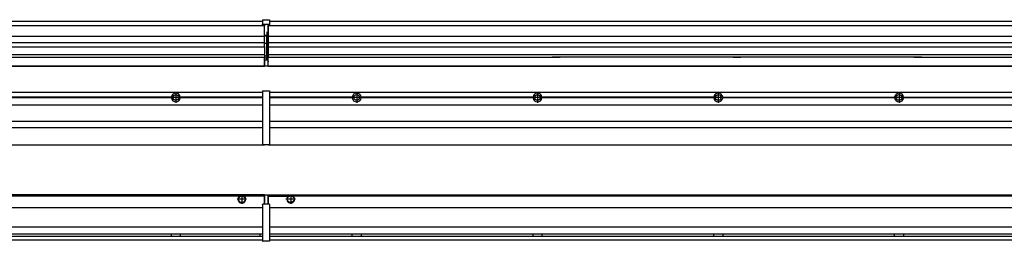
# Model space of a CAD drawing. Header units: inches. Extents: x -381 to 17045, y -418 to 176.
# Tile 22 of 37: x 1797 to 2886, y -171 to 73. Entities that reach past the tile are written whole.
import ezdxf

# ---------------------------------------------------------------- set-up
doc = ezdxf.new("R2010")
doc.units = ezdxf.units.IN
doc.linetypes.add('DOT_CENTER', pattern=[14, 12, -1, 0, -1])
doc.layers.add('1', color=7, linetype='Continuous')

# ---------------------------------------------------------------- blocks, each defined once
blk = doc.blocks.new('Modulo_izq__L-KT___17', base_point=(624.4, -70.9))
at = {"color": 7, "linetype": 'Continuous'}
for p, q in [((658.4, -6.5), (2065.9, -6.5)), ((2039.2, -6.5), (2039.2, -6.5)), ((2039.2, -6.5), (2046.6, -6.5)), ((2046.7, -6.5), (2046.6, -6.5)), ((2065.9, -5.2), (2066, -5.1)), ((2065.9, -5.2), (2065.9, -5.2)), ((2065.9, -5.3), (2065.9, -5.2)), ((2065.9, -5.3), (2065.9, -5.5)), ((2065.9, -5.5), (2065.9, -44.2)), ((2066, -5.1), (2066.1, -5)), ((2066, -5.1), (2066, -5.1)), ((2066, -5.1), (2066, -5.1)), ((2066.1, -5), (2066.2, -5)), ((2066.1, -5), (2066.1, -5)), ((2066.2, -5), (2073.4, -5)), ((2073.4, -5), (2073.4, -5)), ((2073.5, -5), (2073.4, -5)), ((2073.5, -5.1), (2073.5, -5)), ((2073.6, -5.1), (2073.5, -5.1)), ((2073.6, -5.1), (2073.6, -5.1)), ((2073.6, -5.2), (2073.6, -5.1)), ((2073.6, -5.2), (2073.6, -5.2)), ((2073.6, -5.3), (2073.6, -5.2)), ((2073.6, -5.3), (2073.6, -5.5)), ((2073.6, -5.5), (2073.6, -44.2)), ((658.4, -20.8), (2065.9, -20.8)), ((1965, -12.2), (1774.8, -12.2)), ((1965, -12.5), (1774.8, -12.5)), ((1965, -12.8), (1774.8, -12.8)), ((1965, -12.2), (1965, -12.5)), ((1965, -12.5), (1965, -12.8)), ((1972.7, -10.9), (1972.7, -11)), ((2065.9, -12.2), (1974.8, -12.2)), ((1974.8, -12.5), (1974.8, -12.2)), ((2065.9, -12.5), (1974.8, -12.5)), ((1974.8, -12.8), (1974.8, -12.5)), ((2065.9, -12.8), (1974.8, -12.8)), ((658.4, -38.5), (2065.9, -38.5)), ((658.4, -45.5), (2065.9, -45.5)), ((2065.9, -44.2), (2065.9, -44.5)), ((2065.9, -44.5), (2065.9, -44.5)), ((2065.9, -44.5), (2065.9, -55.2)), ((2073.6, -44.2), (2073.6, -44.5)), ((2073.6, -44.5), (2073.6, -55.2)), ((2073.6, -44.5), (2073.6, -44.5)), ((658.4, -65), (2067.9, -65)), ((2065.9, -55.2), (2065.9, -55.2)), ((2065.9, -55.2), (2065.9, -55.7)), ((2065.9, -55.7), (2065.9, -64)), ((2065.9, -64), (2065.9, -64.3)), ((2065.9, -64.3), (2065.9, -64.4)), ((2065.9, -64.3), (2065.9, -64.3)), ((2065.9, -64.4), (2066, -64.4)), ((2066, -64.4), (2066, -64.5)), ((2066, -64.5), (2066.1, -64.5)), ((2066, -64.5), (2066, -64.5)), ((2066.1, -64.5), (2066.2, -64.5)), ((2066.1, -64.5), (2066.1, -64.5)), ((2066.2, -64.5), (2073.4, -64.5)), ((2067.9, -64.5), (2067.9, -65)), ((2073.4, -64.5), (2073.4, -64.5)), ((2073.5, -64.5), (2073.4, -64.5)), ((2073.5, -64.5), (2073.5, -64.5)), ((2073.6, -64.5), (2073.5, -64.5)), ((2073.6, -55.2), (2073.6, -55.7)), ((2073.6, -55.2), (2073.6, -55.2)), ((2073.6, -55.7), (2073.6, -64)), ((2073.6, -64), (2073.6, -64.3)), ((2073.6, -64.3), (2073.6, -64.4)), ((2073.6, -64.3), (2073.6, -64.3)), ((2073.6, -64.4), (2073.6, -64.5)), ((2073.6, -64.4), (2073.6, -64.4))]:
    blk.add_line(p, q, dxfattribs=at)
blk.add_circle((1969.9, -12.5), 3.15, dxfattribs=at)
for start, end in [(3.5101, 176.4899), (183.5101, 356.4899)]:
    blk.add_arc((1969.9, -12.5), 4.9, start, end, dxfattribs=at)
at = {"layer": '1', "color": 2, "linetype": 'DOT_CENTER'}
for p, q in [((1969.9, -6.6), (1969.9, -18.4)), ((1969.9, -8.4), (1969.9, -16.7)), ((1975.8, -12.5), (1964, -12.5)), ((1974.1, -12.5), (1965.8, -12.5))]:
    blk.add_line(p, q, dxfattribs=at)
blk = doc.blocks.new('Modulos_intermedio__FL-14___26', base_point=(2071.9, -65))
at = {"color": 7, "linetype": 'Continuous'}
for p, q in [((2073.6, -6.5), (3465.9, -6.5)), ((2093.2, -6.5), (2093.2, -6.5)), ((2093.2, -6.5), (2100.6, -6.5)), ((2100.7, -6.5), (2100.6, -6.5)), ((2165, -12.2), (2073.6, -12.2)), ((2165, -12.5), (2073.6, -12.5)), ((2165, -12.8), (2073.6, -12.8)), ((2073.6, -20.8), (3465.9, -20.8)), ((2165, -12.5), (2165, -12.2)), ((2165, -12.8), (2165, -12.5)), ((2167.2, -10.9), (2167.2, -11)), ((2167.2, -14.1), (2167.2, -14.1)), ((2365, -12.2), (2174.8, -12.2)), ((2174.8, -12.2), (2174.8, -12.5)), ((2365, -12.5), (2174.8, -12.5)), ((2174.8, -12.5), (2174.8, -12.8)), ((2365, -12.8), (2174.8, -12.8)), ((2365, -12.5), (2365, -12.2)), ((2365, -12.8), (2365, -12.5)), ((2565, -12.2), (2374.8, -12.2)), ((2374.8, -12.2), (2374.8, -12.5)), ((2565, -12.5), (2374.8, -12.5)), ((2374.8, -12.5), (2374.8, -12.8)), ((2565, -12.8), (2374.8, -12.8)), ((2565, -12.5), (2565, -12.2)), ((2565, -12.8), (2565, -12.5)), ((2574.8, -12.2), (2765, -12.2)), ((2574.8, -12.2), (2574.8, -12.5)), ((2765, -12.5), (2574.8, -12.5)), ((2574.8, -12.5), (2574.8, -12.8)), ((2765, -12.8), (2574.8, -12.8)), ((2765, -12.5), (2765, -12.2)), ((2765, -12.8), (2765, -12.5)), ((2774.8, -12.2), (2774.8, -12.5)), ((2774.8, -12.2), (2965, -12.2)), ((2774.8, -12.5), (2774.8, -12.8)), ((2965, -12.5), (2774.8, -12.5)), ((2965, -12.8), (2774.8, -12.8)), ((2073.6, -38.5), (3465.9, -38.5)), ((2073.6, -45.5), (3465.9, -45.5)), ((2071.9, -64.5), (2071.9, -65)), ((2071.9, -65), (3467.9, -65))]:
    blk.add_line(p, q, dxfattribs=at)
for centre in [(2169.9, -12.5), (2369.9, -12.5), (2569.9, -12.5), (2769.9, -12.5)]:
    blk.add_circle(centre, 3.15, dxfattribs=at)
for centre, start, end in [((2169.9, -12.5), 3.5101, 176.4899), ((2369.9, -12.5), 3.5101, 176.4899), ((2569.9, -12.5), 3.5101, 176.4899), ((2769.9, -12.5), 3.5101, 176.4899), ((2169.9, -12.5), 183.5101, 356.4899), ((2369.9, -12.5), 183.5101, 356.4899), ((2569.9, -12.5), 183.5101, 356.4899), ((2769.9, -12.5), 183.5101, 356.4899)]:
    blk.add_arc(centre, 4.9, start, end, dxfattribs=at)
at = {"layer": '1', "color": 2, "linetype": 'DOT_CENTER'}
for p, q in [((2169.9, -6.6), (2169.9, -18.4)), ((2169.9, -8.4), (2169.9, -16.7)), ((2369.9, -6.6), (2369.9, -18.4)), ((2369.9, -8.4), (2369.9, -16.7)), ((2569.9, -6.6), (2569.9, -18.4)), ((2569.9, -8.4), (2569.9, -16.7)), ((2769.9, -6.6), (2769.9, -18.4)), ((2769.9, -8.4), (2769.9, -16.7)), ((2175.8, -12.5), (2164, -12.5)), ((2174.1, -12.5), (2165.8, -12.5)), ((2375.8, -12.5), (2364, -12.5)), ((2374.1, -12.5), (2365.8, -12.5)), ((2575.8, -12.5), (2564, -12.5)), ((2574.1, -12.5), (2565.8, -12.5)), ((2775.8, -12.5), (2764, -12.5)), ((2774.1, -12.5), (2765.8, -12.5))]:
    blk.add_line(p, q, dxfattribs=at)
blk = doc.blocks.new('L-160__29', base_point=(624.4, -93))
for name, p in [('Modulo_izq__L-KT___17', (624.4, -70.9)), ('Modulos_intermedio__FL-14___26', (2071.9, -65))]:
    blk.add_blockref(name, p)
blk = doc.blocks.new('Alzado2', base_point=(2899, -49))
blk.add_blockref('L-160__29', (624.4, -93))
blk = doc.blocks.new('Modulo_izq__L-KT___36', base_point=(624.4, 22))
at = {"color": 7, "linetype": 'Continuous'}
for p, q in [((658.4, 72), (2065.9, 72)), ((778.9, 67), (2067.9, 67)), ((2065.9, 73.3), (2066, 73.4)), ((2065.9, 73.3), (2065.9, 73.3)), ((2065.9, 73.2), (2065.9, 73.3)), ((2065.9, 73.2), (2065.9, 73.2)), ((2065.9, 73.2), (2065.9, 73.2)), ((2065.9, 73.2), (2065.9, 68.3)), ((2065.9, 68.3), (2066, 68.4)), ((2065.9, 68.3), (2065.9, 68.4)), ((2065.9, 68.3), (2065.9, 68.3)), ((2065.9, 68.2), (2065.9, 68.3)), ((2065.9, 68.3), (2065.9, 68.2)), ((2065.9, 68.2), (2065.9, 68)), ((2065.9, 68), (2065.9, 67.7)), ((2065.9, 67.7), (2065.9, 67.7)), ((2065.9, 67.6), (2065.9, 67.7)), ((2066, 67.6), (2065.9, 67.6)), ((2066, 73.4), (2066.1, 73.5)), ((2066, 73.4), (2066, 73.4)), ((2066, 73.4), (2066, 73.4)), ((2066.1, 68.5), (2066, 68.4)), ((2066, 68.4), (2066.1, 68.5)), ((2066, 68.4), (2066, 68.4)), ((2066, 68.4), (2066, 68.4)), ((2066, 68.4), (2066, 68.4)), ((2066, 67.6), (2066, 67.6)), ((2066, 67.5), (2066, 67.6)), ((2066.1, 67.5), (2066, 67.5)), ((2066.1, 73.5), (2066.2, 73.5)), ((2066.1, 73.5), (2066.1, 73.5)), ((2066.1, 68.5), (2066.2, 68.5)), ((2066.1, 68.5), (2066.1, 68.5)), ((2066.1, 67.5), (2066.1, 67.5)), ((2066.2, 67.5), (2066.1, 67.5)), ((2066.2, 73.5), (2073.4, 73.5)), ((2066.2, 68.5), (2073.4, 68.5)), ((2066.2, 67.5), (2067.9, 67.5)), ((2067.9, 68), (2067.9, 67)), ((2067.9, 67), (2067.9, 66.5)), ((2067.9, 55.4), (2067.9, 66.5)), ((2071.6, 68), (2071.6, 60.4)), ((2071.6, 67.5), (2073.4, 67.5)), ((2073.4, 73.5), (2073.4, 73.5)), ((2073.5, 73.5), (2073.4, 73.5)), ((2073.4, 68.5), (2073.4, 68.5)), ((2073.5, 68.5), (2073.4, 68.5)), ((2073.4, 67.5), (2073.5, 67.5)), ((2073.4, 67.5), (2073.4, 67.5)), ((2073.5, 73.4), (2073.5, 73.5)), ((2073.6, 73.4), (2073.5, 73.4)), ((2073.5, 68.5), (2073.5, 68.4)), ((2073.5, 68.4), (2073.5, 68.5)), ((2073.6, 68.4), (2073.5, 68.4)), ((2073.5, 67.5), (2073.6, 67.6)), ((2073.5, 67.5), (2073.5, 67.5)), ((2073.6, 73.4), (2073.6, 73.4)), ((2073.6, 73.3), (2073.6, 73.4)), ((2073.6, 73.3), (2073.6, 73.3)), ((2073.6, 73.2), (2073.6, 73.3)), ((2073.6, 73.2), (2073.6, 73.2)), ((2073.6, 73.2), (2073.6, 73.2)), ((2073.6, 73.2), (2073.6, 68.3)), ((2073.6, 68.4), (2073.6, 68.4)), ((2073.6, 68.4), (2073.6, 68.4)), ((2073.6, 68.3), (2073.6, 68.4)), ((2073.6, 68.3), (2073.6, 68.4)), ((2073.6, 68.3), (2073.6, 68.3)), ((2073.6, 68.2), (2073.6, 68.3)), ((2073.6, 68.3), (2073.6, 68.2)), ((2073.6, 68.2), (2073.6, 68)), ((2073.6, 68), (2073.6, 67.7)), ((2073.6, 67.7), (2073.6, 67.7)), ((2073.6, 67.6), (2073.6, 67.7)), ((2073.6, 67.6), (2073.6, 67.6)), ((2073.6, 67.6), (2073.6, 67.6)), ((808.2, 55.2), (2067.9, 55.2)), ((2070.2, 56), (2067.9, 56)), ((2067.9, 55.5), (2070.2, 55.5)), ((2067.9, 55.4), (2067.9, 55.2)), ((2067.9, 47.8), (2067.9, 55.2)), ((2071.6, 59.5), (2070.2, 59.5)), ((2070.2, 55.5), (2070.2, 47)), ((2070.4, 59.5), (2070.4, 56.5)), ((2070.4, 56.3), (2070.4, 56.5)), ((2070.4, 56.2), (2070.4, 56.2)), ((2070.4, 56.2), (2070.4, 55.5)), ((2070.4, 47), (2070.4, 55.5)), ((2071.6, 60.4), (2071.9, 60.4)), ((2071.6, 59.3), (2071.6, 59.5)), ((2071.6, 59.5), (2071.9, 59.5)), ((2071.6, 47), (2071.6, 59.3)), ((2067.9, 47.8), (808.2, 47.8)), ((2067.9, 47.8), (2067.9, 47.5)), ((2067.9, 43.9), (2067.9, 47.5)), ((2070.2, 47), (2067.9, 47)), ((2067.9, 43.9), (2067.9, 43.4)), ((2070.2, 47), (2070.4, 47)), ((2070.4, 47), (2071.6, 47)), ((2070.4, 34), (2070.4, 47)), ((2071.9, 47), (2071.6, 47)), ((2071.6, 32.6), (2071.6, 47)), ((2067.9, 34.5), (794.4, 34.5)), ((808.2, 43.4), (2067.9, 43.4)), ((2067.9, 43.4), (2067.9, 42.4)), ((2067.9, 42.4), (2067.9, 36.1)), ((2067.9, 36.1), (2067.9, 34.5)), ((2067.9, 34.5), (2067.9, 34.4)), ((2067.9, 34.4), (2067.9, 32.2)), ((2070.2, 33), (2067.9, 33)), ((2070.4, 32.7), (2070.4, 34)), ((2070.4, 32.7), (2070.4, 32)), ((658.4, 22.5), (2067.9, 22.5)), ((658.4, 22), (2067.9, 22)), ((779.1, 32.2), (2067.9, 32.2)), ((2067.9, 32.2), (2067.9, 32.2)), ((2067.9, 30.6), (2067.9, 32.2)), ((2070.2, 30.9), (2067.9, 30.9)), ((2067.9, 27.5), (2067.9, 30.6)), ((2067.9, 30.6), (2067.9, 30.6)), ((2067.9, 29), (2067.9, 30.6)), ((2067.9, 29), (2070.2, 29)), ((2067.9, 29), (2067.9, 23)), ((2067.9, 28.5), (2067.9, 28.5)), ((2067.9, 27.5), (2067.9, 27.5)), ((2067.9, 27.5), (2067.9, 27)), ((2067.9, 23), (2067.9, 27)), ((2067.9, 23.5), (2067.9, 23.5)), ((2067.9, 23), (2067.9, 22.5)), ((2067.9, 23), (2067.9, 22.5)), ((2067.9, 22.2), (2067.9, 22.5)), ((2067.9, 22.5), (2071.4, 22.5)), ((2067.9, 22.2), (2067.9, 22)), ((2070.2, 30.9), (2070.3, 30.9)), ((2070.2, 29), (2071.6, 29)), ((2070.3, 30.9), (2070.4, 30.8)), ((2070.4, 30.7), (2070.4, 32)), ((2070.4, 31.9), (2071.6, 31.9)), ((2070.4, 30.8), (2070.4, 30.7)), ((2070.4, 30.8), (2070.4, 30.8)), ((2070.4, 29), (2070.4, 30.7)), ((2071.9, 28.1), (2071.4, 27.9)), ((2071.6, 31.9), (2071.6, 32.6)), ((2071.6, 31.9), (2071.6, 30.3)), ((2071.6, 31.9), (2071.9, 31.8)), ((2071.6, 30.3), (2071.6, 29)), ((2071.9, 28.9), (2071.6, 29)), ((2071.6, 28), (2071.6, 23)), ((2071.6, 23.8), (2071.9, 23.9)), ((2071.6, 23), (2071.6, 22.7))]:
    blk.add_line(p, q, dxfattribs=at)
for centre, start, end in [((2070.2, 56.3), 270, 0), ((2070.2, 32.7), 0, 90), ((2071.4, 22.7), 270, 0)]:
    blk.add_arc(centre, 0.25, start, end, dxfattribs=at)
blk = doc.blocks.new('Modulos_intermedio__FL-14___45', base_point=(2071.9, 22))
at = {"color": 7, "linetype": 'Continuous'}
for p, q in [((2071.9, 67.5), (2071.9, 67)), ((2071.9, 67), (2071.9, 67)), ((2071.9, 67), (2071.9, 66.5)), ((2071.9, 67), (3467.9, 67)), ((2071.9, 66.5), (2071.9, 55.4)), ((2073.6, 72), (3465.9, 72)), ((2071.9, 55.4), (2071.9, 55.2)), ((2071.9, 55.2), (3467.9, 55.2)), ((2071.9, 55.2), (2071.9, 47.8)), ((3467.9, 47.8), (2071.9, 47.8)), ((2071.9, 47.8), (2071.9, 47.5)), ((2071.9, 47.5), (2071.9, 43.9)), ((2071.9, 43.9), (2071.9, 43.4)), ((2071.9, 43.4), (3467.9, 43.4)), ((2071.9, 43.4), (2071.9, 42.4)), ((2071.9, 42.4), (2071.9, 36.1)), ((2071.9, 36.1), (2071.9, 34.5)), ((3467.9, 34.5), (2071.9, 34.5)), ((2071.9, 34.5), (2071.9, 34.4)), ((2071.9, 34.4), (2071.9, 32.2)), ((2071.9, 27.5), (2071.9, 32.2)), ((2071.9, 32.2), (2071.9, 32.2)), ((2071.9, 32.2), (2386.2, 32.2)), ((2071.9, 27.5), (2071.9, 27)), ((2071.9, 23), (2071.9, 27)), ((2071.9, 23), (2071.9, 22.5)), ((2071.9, 22.5), (2071.9, 22.2)), ((2071.9, 22.5), (3467.9, 22.5)), ((2071.9, 22.2), (2071.9, 22)), ((2071.9, 22), (3467.9, 22)), ((2394.9, 32.2), (2386.2, 32.2)), ((2386.2, 32.2), (2394.9, 32.2)), ((2386.2, 32.2), (2386.2, 32.2)), ((2386.2, 32.2), (2394.9, 32.2)), ((2386.2, 32.2), (2386.2, 32.2)), ((2394.9, 32.2), (2394.9, 32.2)), ((2394.9, 32.2), (2394.9, 32.2)), ((2586.2, 32.2), (2394.9, 32.2)), ((2586.2, 32.2), (2586.2, 32.2)), ((2586.2, 32.2), (2594.9, 32.2)), ((2594.9, 32.2), (2586.2, 32.2)), ((2586.2, 32.2), (2594.9, 32.2)), ((2586.2, 32.2), (2586.2, 32.2)), ((2594.9, 32.2), (2594.9, 32.2)), ((2594.9, 32.2), (2594.9, 32.2)), ((2786.2, 32.2), (2594.9, 32.2)), ((2786.2, 32.2), (2794.9, 32.2)), ((2786.2, 32.2), (2786.2, 32.2)), ((2786.2, 32.2), (2794.9, 32.2)), ((2786.2, 32.2), (2786.2, 32.2)), ((2794.9, 32.2), (2786.2, 32.2)), ((2794.9, 32.2), (2794.9, 32.2)), ((2794.9, 32.2), (2794.9, 32.2)), ((2794.9, 32.2), (3467.9, 32.2))]:
    blk.add_line(p, q, dxfattribs=at)
blk = doc.blocks.new('L-160__48', base_point=(624.4, 22))
for name, p in [('Modulo_izq__L-KT___36', (624.4, 22)), ('Modulos_intermedio__FL-14___45', (2071.9, 22))]:
    blk.add_blockref(name, p)
blk = doc.blocks.new('Inferior2', base_point=(2899, 47.7))
blk.add_blockref('L-160__48', (624.4, 22))
blk = doc.blocks.new('Modulo_izq__L-KT___54', base_point=(624.4, -171.5))
at = {"color": 7, "linetype": 'Continuous'}
for p, q in [((2067.9, -120), (783.3, -120)), ((2040.5, -121.5), (808.8, -121.5)), ((2041.5, -121), (2040.5, -121.5)), ((2042.9, -120.7), (2041.5, -121)), ((2044.4, -121), (2042.9, -120.7)), ((2045.3, -121.5), (2044.4, -121)), ((2067.9, -121.5), (2045.3, -121.5)), ((2065.9, -130.6), (2066, -130.6)), ((2065.9, -130.7), (2065.9, -130.6)), ((2065.9, -130.7), (2065.9, -130.7)), ((2066, -130.5), (2066.1, -130.5)), ((2066, -130.6), (2066, -130.5)), ((2066, -130.6), (2066, -130.6)), ((2066.1, -130.5), (2066.2, -130.5)), ((2066.1, -130.5), (2066.1, -130.5)), ((2067.9, -130.5), (2066.2, -130.5)), ((2067.9, -121.5), (2067.9, -120)), ((2071.4, -120.5), (2067.9, -120.5)), ((2067.9, -120.5), (2067.9, -121)), ((2067.9, -121), (2067.9, -128.6)), ((2067.9, -121.5), (2067.9, -121.5)), ((2067.9, -128.6), (2067.9, -121.5)), ((2067.9, -122.5), (2067.9, -122.5)), ((2067.9, -126.5), (2067.9, -126.5)), ((2067.9, -130.5), (2067.9, -128.6)), ((2067.9, -128.6), (2067.9, -128.6)), ((2071.6, -130.5), (2067.9, -130.5)), ((2071.6, -120.7), (2071.6, -121)), ((2071.6, -121), (2071.6, -130)), ((2071.6, -121.8), (2071.9, -121.9)), ((2071.6, -128.9), (2071.9, -129)), ((2071.6, -130), (2071.6, -130.3)), ((2071.6, -130.3), (2071.6, -130.5)), ((2073.4, -130.5), (2071.6, -130.5)), ((2073.4, -130.5), (2073.4, -130.5)), ((2073.5, -130.5), (2073.4, -130.5)), ((2073.5, -130.5), (2073.5, -130.5)), ((2073.6, -130.6), (2073.5, -130.5)), ((2073.6, -130.6), (2073.6, -130.6)), ((2073.6, -130.6), (2073.6, -130.6)), ((2073.6, -130.7), (2073.6, -130.6)), ((2073.6, -130.7), (2073.6, -130.7)), ((781.4, -134), (2065.9, -134)), ((2065.9, -130.7), (2065.9, -131)), ((2065.9, -131), (2065.9, -171)), ((2073.6, -130.7), (2073.6, -131)), ((2073.6, -131), (2073.6, -171)), ((781.2, -163.2), (2065.9, -163.2)), ((2065.9, -156), (781.4, -156)), ((1965, -163.3), (1965, -163.2)), ((1965, -163.5), (1965, -163.3)), ((1974.8, -163.2), (1974.8, -163.3)), ((1974.8, -163.3), (1974.8, -163.6)), ((2063, -163.4), (2063.2, -163.2)), ((658.4, -170), (2065.9, -170)), ((779.7, -165.7), (2065.9, -165.7)), ((1965, -164.2), (1965, -163.5)), ((1965, -165), (1965, -164.2)), ((1965, -165.7), (1965, -165)), ((1965, -165.7), (1965, -165.7)), ((1974.8, -163.6), (1974.8, -164.2)), ((1974.8, -164.2), (1974.8, -164.6)), ((1974.8, -164.6), (1974.8, -165.5)), ((1974.8, -165.5), (1974.8, -165.6)), ((1974.8, -165.6), (1974.8, -165.7)), ((2062.9, -163.7), (2063, -163.4)), ((2062.9, -163.7), (2062.9, -164.2)), ((2062.9, -164.2), (2062.9, -165.2)), ((2062.9, -165.2), (2063, -165.5)), ((2063, -165.5), (2063.2, -165.7)), ((2065.9, -171), (2065.9, -171.2)), ((2065.9, -171.2), (2065.9, -171.3)), ((2065.9, -171.3), (2066, -171.4)), ((2065.9, -171.3), (2065.9, -171.3)), ((2066, -171.4), (2066.1, -171.5)), ((2066, -171.4), (2066, -171.4)), ((2066, -171.4), (2066, -171.4)), ((2066.1, -171.5), (2066.2, -171.5)), ((2066.1, -171.5), (2066.1, -171.5)), ((2073.4, -171.5), (2066.2, -171.5)), ((2073.4, -171.5), (2073.4, -171.5)), ((2073.5, -171.5), (2073.4, -171.5)), ((2073.5, -171.4), (2073.5, -171.5)), ((2073.6, -171.4), (2073.5, -171.4)), ((2073.6, -171), (2073.6, -171.2)), ((2073.6, -171.2), (2073.6, -171.3)), ((2073.6, -171.3), (2073.6, -171.4)), ((2073.6, -171.3), (2073.6, -171.3)), ((2073.6, -171.4), (2073.6, -171.4))]:
    blk.add_line(p, q, dxfattribs=at)
for radius in [4, 3.7]:
    blk.add_circle((2042.9, -125), radius, dxfattribs=at)
for centre, radius, start, end in [((2042.9, -125), 4.25, 124.5603, 55.4397), ((2071.4, -120.7), 0.25, 0, 90)]:
    blk.add_arc(centre, radius, start, end, dxfattribs=at)
at = {"layer": '1', "color": 2, "linetype": 'DOT_CENTER'}
for p, q in [((2042.9, -119.7), (2042.9, -130.2)), ((2048.2, -125), (2037.7, -125)), ((2047.9, -125), (2037.9, -125)), ((2042.9, -120), (2042.9, -130))]:
    blk.add_line(p, q, dxfattribs=at)
blk = doc.blocks.new('Modulos_intermedio__FL-14___62', base_point=(2071.9, -171.5))
at = {"color": 7, "linetype": 'Continuous'}
for p, q in [((2071.9, -120), (2071.9, -121.5)), ((2071.9, -120), (3467.9, -120)), ((2071.9, -121.5), (2071.9, -130.5)), ((2071.9, -121.5), (2094.5, -121.5)), ((2094.5, -121.5), (2095.5, -121)), ((2095.5, -121), (2096.9, -120.7)), ((2096.9, -120.7), (2098.4, -121)), ((2098.4, -121), (2099.3, -121.5)), ((3440.5, -121.5), (2099.3, -121.5)), ((2073.6, -134), (3465.9, -134)), ((3465.9, -156), (2073.6, -156)), ((2073.6, -163.2), (3465.9, -163.2)), ((2165, -163.3), (2165, -163.2)), ((2165, -163.6), (2165, -163.3)), ((2174.8, -163.2), (2174.8, -163.3)), ((2174.8, -163.3), (2174.8, -163.5)), ((2365, -163.3), (2365, -163.2)), ((2365, -163.5), (2365, -163.3)), ((2374.8, -163.2), (2374.8, -163.3)), ((2374.8, -163.3), (2374.8, -163.5)), ((2565, -163.3), (2565, -163.2)), ((2565, -163.5), (2565, -163.3)), ((2574.8, -163.2), (2574.8, -163.3)), ((2574.8, -163.3), (2574.8, -163.5)), ((2765, -163.3), (2765, -163.2)), ((2765, -163.5), (2765, -163.3)), ((2774.8, -163.2), (2774.8, -163.3)), ((2774.8, -163.3), (2774.8, -163.5)), ((2073.6, -165.7), (3465.9, -165.7)), ((2073.6, -170), (3465.9, -170)), ((2165, -164.2), (2165, -163.6)), ((2165, -164.6), (2165, -164.2)), ((2165, -165.6), (2165, -164.6)), ((2165, -165.7), (2165, -165.6)), ((2174.8, -163.5), (2174.8, -164.2)), ((2174.8, -164.2), (2174.8, -164.7)), ((2174.8, -164.7), (2174.8, -165.4)), ((2174.8, -165.4), (2174.8, -165.7)), ((2174.8, -165.7), (2174.8, -165.7)), ((2365, -164.2), (2365, -163.5)), ((2365, -164.7), (2365, -164.2)), ((2365, -165.4), (2365, -164.7)), ((2365, -165.7), (2365, -165.4)), ((2365, -165.7), (2365, -165.7)), ((2374.8, -163.5), (2374.8, -164.2)), ((2374.8, -164.2), (2374.8, -164.7)), ((2374.8, -164.7), (2374.8, -165.4)), ((2374.8, -165.4), (2374.8, -165.7)), ((2374.8, -165.7), (2374.8, -165.7)), ((2565, -164.2), (2565, -163.5)), ((2565, -164.7), (2565, -164.2)), ((2565, -165.4), (2565, -164.7)), ((2565, -165.7), (2565, -165.4)), ((2565, -165.7), (2565, -165.7)), ((2574.8, -163.5), (2574.8, -164.2)), ((2574.8, -164.2), (2574.8, -164.7)), ((2574.8, -164.7), (2574.8, -165.4)), ((2574.8, -165.4), (2574.8, -165.7)), ((2574.8, -165.7), (2574.8, -165.7)), ((2765, -164.2), (2765, -163.5)), ((2765, -164.7), (2765, -164.2)), ((2765, -165.4), (2765, -164.7)), ((2765, -165.7), (2765, -165.4)), ((2765, -165.7), (2765, -165.7)), ((2774.8, -163.5), (2774.8, -164.2)), ((2774.8, -164.2), (2774.8, -164.7)), ((2774.8, -164.7), (2774.8, -165.4)), ((2774.8, -165.4), (2774.8, -165.7)), ((2774.8, -165.7), (2774.8, -165.7))]:
    blk.add_line(p, q, dxfattribs=at)
for radius in [4, 3.7]:
    blk.add_circle((2096.9, -125), radius, dxfattribs=at)
blk.add_arc((2096.9, -125), 4.25, 124.5603, 55.4397, dxfattribs=at)
at = {"layer": '1', "color": 2, "linetype": 'DOT_CENTER'}
for p, q in [((2096.9, -119.7), (2096.9, -130.2)), ((2102.2, -125), (2091.7, -125)), ((2101.9, -125), (2091.9, -125)), ((2096.9, -120), (2096.9, -130))]:
    blk.add_line(p, q, dxfattribs=at)
blk = doc.blocks.new('L-160__65', base_point=(624.4, -171.5))
for name, p in [('Modulo_izq__L-KT___54', (624.4, -171.5)), ('Modulos_intermedio__FL-14___62', (2071.9, -171.5))]:
    blk.add_blockref(name, p)
blk = doc.blocks.new('Superior1', base_point=(2899, -145.7))
blk.add_blockref('L-160__65', (624.4, -171.5))

msp = doc.modelspace()

# ---------------------------------------------------------------- block references
for name, p in [('Inferior2', (2899, 47.7)), ('Alzado2', (2899, -49)), ('Superior1', (2899, -145.7))]:
    msp.add_blockref(name, p)

doc.saveas('drawing.dxf')
